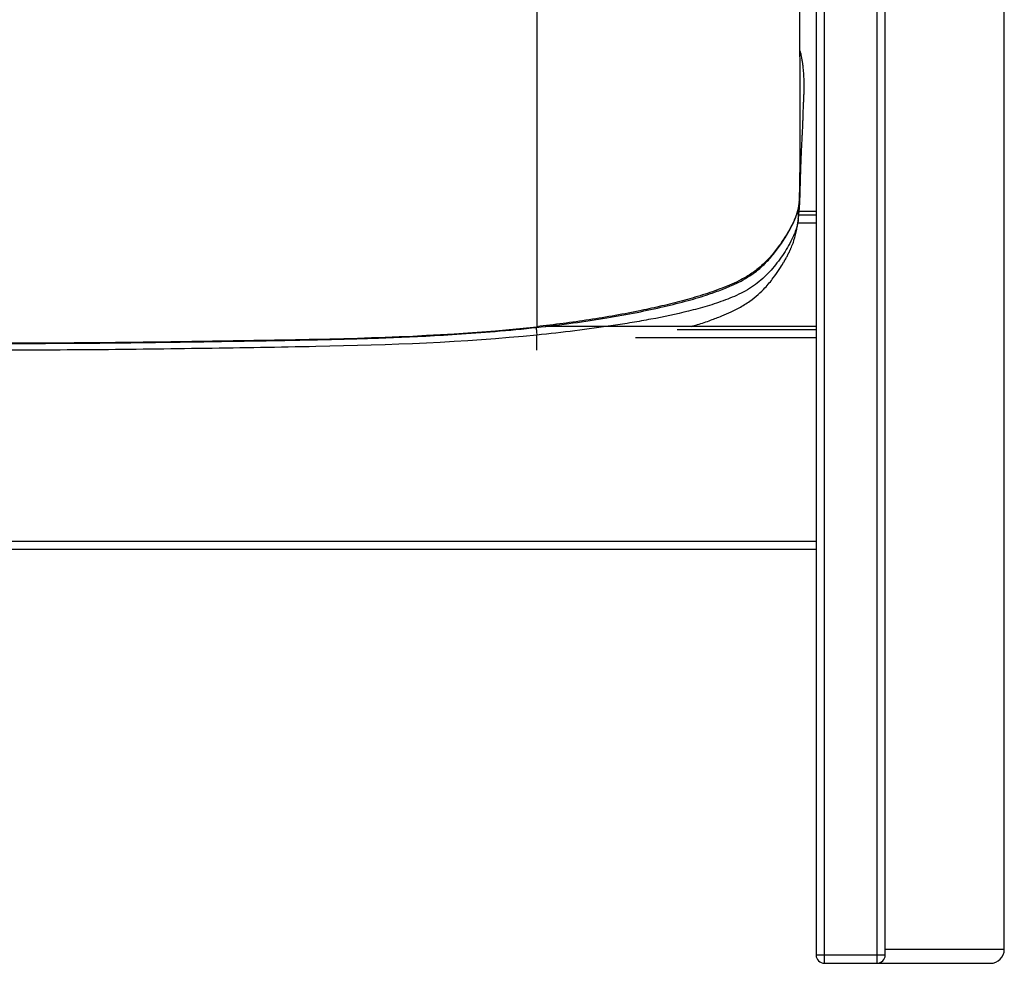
# Paper-space layout '_Back' of a CAD drawing. Header units: millimetres. Extents: x -905 to 905, y 0 to 682.
# Tile 12 of 17: x 452 to 808, y 0 to 341. Entities that reach past the tile are written whole.
import ezdxf

# ---------------------------------------------------------------- set-up
doc = ezdxf.new("R2010")
doc.units = ezdxf.units.MM

psp = doc.layouts.new('_Back')

# ---------------------------------------------------------------- linework, layer by layer
at = {"color": 7, "linetype": 'Continuous', "lineweight": 25}
for p, q in [((740, 426.15), (740, 3)), ((743, 0), (743, 426.5)), ((762, 426.47), (762, 0)), ((765, 3), (765, 426.25)), ((808, 5), (808, 425.45)), ((733.62, 270.38), (733.63, 270.41)), ((733.79, 270.41), (740, 270.41)), ((740, 271.58), (733.9, 271.58)), ((740, 271.57), (733.9, 271.57)), ((740, 267.41), (733.41, 267.41)), ((740, 230.08), (642.17, 230.08)), ((689.84, 228.91), (740, 228.91)), ((740, 230.07), (695.06, 230.07)), ((740, 225.91), (674.76, 225.91)), ((-740, 152.5), (740, 152.5)), ((740, 149.5), (-740, 149.5)), ((808, 5), (765, 5)), ((765, 3), (740, 3)), ((743, 0), (803, 0))]:
    psp.add_line(p, q, dxfattribs=at)
for centre, radius, start, end in [((803, 5), 5, 270, 0), ((743, 3), 3, 180, 270), ((762, 3), 3, 270, 0)]:
    psp.add_arc(centre, radius, start, end, dxfattribs=at)
for points, knots in [([(639.09, 606.95), (639.09, 606.36), (639.09, 605.77), (639.09, 604.57), (639.09, 602.76), (639.09, 598.44), (639.09, 594.59), (639.09, 586.72), (639.09, 581.26), (639.09, 572.92), (639.09, 568.72), (639.09, 563.78), (639.09, 561.49), (639.09, 560.56), (639.09, 560.33), (639.09, 560.27), (639.09, 560.26), (639.09, 560.24), (639.09, 560.23), (639.09, 560.18), (639.09, 559.96), (639.09, 559.03), (639.09, 546.87), (639.08, 534.96), (639.08, 521.69), (639.08, 519.07), (639.08, 513.93), (639.08, 511.4), (639.08, 503.97), (639.08, 499.18), (639.08, 489.71), (639.08, 485.02), (639.08, 477.89), (639.08, 475.5), (639.08, 470.64), (639.08, 468.18), (639.08, 455.69), (639.08, 445.14), (639.08, 431.44), (639.08, 428.67), (639.08, 423.09), (639.08, 420.28), (639.08, 411.77), (639.08, 406.02), (639.08, 394.4), (639.08, 388.53), (639.08, 379.68), (639.08, 376.71), (639.08, 373.73), (639.08, 373.71), (639.08, 373.7), (639.08, 373.68), (639.08, 373.65), (639.08, 373.56), (639.08, 373.4), (639.08, 373.08), (639.08, 372.43), (639.08, 371.13), (639.08, 364.09), (639.08, 357.39), (639.08, 345.37), (639.08, 339.31), (639.08, 330.1), (639.08, 327.01), (639.08, 320.79), (639.08, 317.65), (639.08, 301.9), (639.08, 289.21), (639.08, 275.64), (639.08, 273.04), (639.08, 268.12), (639.08, 265.81), (639.08, 259.3), (639.08, 255.48), (639.08, 252.05)], [0, 0, 0, 0, 0.007812, 0.007812, 0.015625, 0.03125, 0.0625, 0.0625, 0.125, 0.125, 0.15625, 0.171875, 0.179687, 0.181641, 0.182129, 0.182251, 0.182312, 0.182312, 0.182373, 0.182373, 0.182617, 0.183594, 0.1875, 0.25, 0.25, 0.265625, 0.265625, 0.28125, 0.28125, 0.3125, 0.3125, 0.34375, 0.34375, 0.359375, 0.359375, 0.375, 0.375, 0.4375, 0.4375, 0.453125, 0.453125, 0.46875, 0.46875, 0.5, 0.5, 0.53125, 0.53125, 0.546875, 0.546936, 0.546936, 0.546997, 0.546997, 0.547119, 0.547363, 0.547852, 0.548828, 0.550781, 0.554688, 0.5625, 0.625, 0.625, 0.6875, 0.6875, 0.71875, 0.71875, 0.75, 0.75, 0.875, 0.875, 0.90625, 0.90625, 0.9375, 0.9375, 1, 1, 1, 1]), ([(733.95, 275.06), (733.97, 275.55), (734.03, 276.93), (734.11, 280.11), (734.19, 284.61), (734.24, 290.04), (734.26, 295.74), (734.26, 301.52), (734.25, 307.15), (734.24, 312.39), (734.22, 317.07), (734.21, 321.03), (734.2, 324.3), (734.2, 326.93), (734.19, 329.18), (734.18, 331.14), (734.18, 333.05), (734.17, 335.36), (734.16, 338.35), (734.14, 342.24), (734.12, 346.9), (734.09, 352.35), (734.06, 358.61), (734.02, 365.71), (733.98, 373.64), (733.94, 380.39), (733.91, 386.11), (733.89, 391.39), (733.86, 398.05), (733.83, 405.69), (733.8, 413.52), (733.77, 424.43), (733.77, 432.76), (733.77, 438.41)], [0, 0, 0, 0, 0.018108, 0.050397, 0.091184, 0.130777, 0.169794, 0.208019, 0.244364, 0.277642, 0.306786, 0.331173, 0.350374, 0.366374, 0.379251, 0.391044, 0.401734, 0.413464, 0.431912, 0.454627, 0.481684, 0.513163, 0.549135, 0.589656, 0.634754, 0.684422, 0.704124, 0.73175, 0.773615, 0.816583, 0.86051, 0.905228, 1, 1, 1, 1]), ([(694.85, 230.08), (695.63, 230.29), (698.01, 230.96), (701.7, 232.23), (705.75, 233.77), (709.19, 235.25), (712.64, 236.97), (715.96, 239), (719.07, 241.47), (721.94, 244.31), (724.54, 247.5), (726.75, 250.72), (728.01, 252.76), (728.68, 253.9), (728.99, 254.45), (729.32, 255.05), (729.62, 255.62), (729.88, 256.12), (730.08, 256.52), (730.22, 256.79), (730.36, 257.07), (730.49, 257.34), (730.61, 257.59), (730.77, 257.95), (730.96, 258.36), (731.21, 258.94), (731.46, 259.57), (731.73, 260.3), (731.9, 260.87), (732.43, 262.55), (732.82, 264.17), (733.13, 265.7), (733.32, 266.85), (733.45, 267.67), (733.56, 268.48), (733.67, 269.28), (733.75, 270.05), (733.85, 270.97), (733.93, 271.95), (734.04, 273.42), (734.15, 275.25), (734.23, 277.3), (734.28, 279.21), (734.32, 280.97), (734.36, 282.56), (734.4, 283.98), (734.44, 285.3), (734.48, 286.68), (734.53, 288.11), (734.59, 289.59), (734.64, 291), (734.7, 292.41), (734.77, 293.92), (734.86, 295.61), (734.95, 297.33), (735.04, 299.05), (735.13, 300.74), (735.21, 302.51), (735.27, 304.29), (735.33, 306.06), (735.38, 307.77), (735.44, 309.37), (735.51, 310.89), (735.58, 312.32), (735.64, 313.75), (735.69, 315.18), (735.72, 317.12), (735.68, 319.48), (735.55, 321.7), (735.39, 323.39), (735.28, 324.41), (735.1, 325.71), (734.83, 327.25), (734.58, 328.46), (734.28, 329.46), (734.19, 329.77)], [0, 0, 0, 0, 0.004962, 0.015248, 0.024052, 0.031679, 0.038352, 0.047841, 0.055798, 0.06315, 0.073573, 0.083028, 0.091776, 0.096107, 0.100416, 0.103996, 0.106757, 0.108778, 0.109556, 0.110218, 0.110817, 0.111418, 0.112087, 0.11287, 0.114892, 0.117622, 0.123531, 0.131536, 0.141553, 0.15265, 0.171002, 0.190396, 0.199359, 0.208488, 0.217762, 0.227157, 0.236644, 0.246063, 0.260392, 0.277906, 0.307398, 0.334832, 0.360441, 0.384436, 0.40703, 0.428469, 0.448644, 0.467606, 0.49063, 0.512192, 0.532307, 0.5513, 0.572178, 0.595639, 0.621677, 0.643939, 0.667784, 0.693206, 0.719634, 0.745183, 0.769156, 0.790996, 0.808355, 0.824237, 0.839427, 0.854647, 0.87056, 0.9037, 0.936836, 0.948943, 0.962102, 0.97251, 0.982581, 0.994417, 1, 1, 1, 1]), ([(639.1, 229.7), (643.5, 230.21), (651.95, 231.19), (664.03, 233.05), (674.98, 235.04), (684.79, 237.11), (693.45, 239.29), (700.44, 241.38), (706.03, 243.37), (710.17, 245.08), (713.76, 246.88), (716.96, 248.84), (720.16, 251.34), (723.25, 254.46), (726.19, 258.09), (728.7, 261.79), (730.76, 265.37), (732.03, 268.02), (732.8, 269.96), (733.19, 271.13), (733.51, 272.28), (733.81, 273.61), (733.9, 274.56), (733.96, 275.12)], [0, 0, 0, 0, 0.1178671, 0.2260844, 0.324642, 0.4135297, 0.4926123, 0.5617912, 0.6073167, 0.6502775, 0.680988, 0.7138419, 0.7498539, 0.7889949, 0.8304768, 0.8742147, 0.9079399, 0.9406084, 0.9526253, 0.9636284, 0.973811, 0.9845214, 1, 1, 1, 1]), ([(733.95, 275.06), (733.92, 274.68), (733.83, 273.75), (733.51, 272.3), (733, 270.66), (732.32, 268.95), (731.14, 266.39), (729.3, 263.09), (726.73, 259.21), (723.81, 255.49), (720.54, 252.09), (716.87, 249.21), (712.09, 246.39), (706.1, 243.83), (698.99, 241.37), (691.7, 239.27), (684.31, 237.43), (673.12, 235), (658.07, 232.27), (645.43, 230.74), (639.1, 229.97)], [0, 0, 0, 0, 0.0108005, 0.0263508, 0.0409438, 0.0577758, 0.0765859, 0.1173676, 0.159512, 0.2017938, 0.2441981, 0.2856735, 0.3260002, 0.3916234, 0.4586482, 0.5259218, 0.5934863, 0.6611893, 0.8305261, 1, 1, 1, 1]), ([(733.59, 269), (733.6, 269.22), (733.63, 269.72), (733.64, 270.74), (733.51, 271.53), (733.43, 272.03)], [0, 0, 0, 0, 0.209428, 0.501804, 1, 1, 1, 1]), ([(733.58, 268.97), (733.49, 267.81), (733.24, 266.67), (732.73, 265.01), (732.53, 264.46), (732.11, 263.39), (731.89, 262.87), (731.17, 261.32), (730.65, 260.32), (729.54, 258.35), (728.95, 257.39), (727.09, 254.56), (725.75, 252.75), (723.56, 250.19), (722.79, 249.36), (721.19, 247.77), (720.34, 246.99), (718.55, 245.53), (717.62, 244.85), (715.68, 243.58), (714.68, 243), (711.61, 241.37), (709.46, 240.45), (706.19, 239.23), (705.09, 238.84), (702.89, 238.1), (701.79, 237.75), (698.46, 236.75), (696.22, 236.14), (689.47, 234.46), (684.92, 233.52), (678.09, 232.25), (675.81, 231.85), (671.24, 231.09), (659.82, 229.29), (648.33, 227.9), (639.11, 226.96)], [0, 0, 0, 0, 0.03125, 0.03125, 0.046875, 0.046875, 0.0625, 0.0625, 0.09375, 0.09375, 0.125, 0.125, 0.1875, 0.1875, 0.21875, 0.21875, 0.25, 0.25, 0.28125, 0.28125, 0.3125, 0.3125, 0.375, 0.375, 0.40625, 0.40625, 0.4375, 0.4375, 0.5, 0.5, 0.625, 0.625, 0.6875, 0.6875, 0.75, 1, 1, 1, 1]), ([(639.08, 252.05), (639.08, 247.41), (639.09, 243.46), (639.09, 238), (639.09, 236.26), (639.1, 232.95), (639.1, 231.39), (639.1, 229.97)], [0, 0, 0, 0, 0.5, 0.5, 0.75, 0.75, 1, 1, 1, 1]), ([(0, 223.98), (106.56, 223.98), (213.11, 223.97), (332.99, 224), (346.31, 224.01), (372.94, 224.02), (386.26, 224.03), (412.9, 224.04), (432.88, 224.05), (452.86, 224.11), (466.18, 224.17), (472.84, 224.21), (492.81, 224.37), (506.13, 224.57), (526.11, 224.88), (532.77, 224.99), (546.08, 225.22), (552.74, 225.35), (586.03, 226.06), (612.64, 227.07), (639.1, 229.97)], [0, 0, 0, 0, 0.5, 0.5, 0.5625, 0.5625, 0.625, 0.625, 0.6875, 0.71875, 0.71875, 0.75, 0.75, 0.8125, 0.8125, 0.84375, 0.84375, 0.875, 0.875, 1, 1, 1, 1]), ([(0, 223.78), (4.07, 223.78), (11.89, 223.78), (23.16, 223.78), (33.51, 223.78), (42.94, 223.78), (51.39, 223.78), (58.89, 223.78), (65.45, 223.78), (71.28, 223.78), (81.36, 223.78), (96.16, 223.78), (132.99, 223.77), (205.88, 223.78), (299.19, 223.77), (395.75, 223.84), (455.77, 223.82), (494.69, 224.2), (512.25, 224.45), (529.1, 224.72), (541.92, 224.93), (551.36, 225.11), (558.27, 225.25), (566.39, 225.43), (575.73, 225.67), (586.22, 226.03), (597.84, 226.52), (610.57, 227.24), (624.46, 228.23), (634.09, 229.19), (639.1, 229.7)], [0, 0, 0, 0, 0.019082, 0.036718, 0.052906, 0.067647, 0.080941, 0.092589, 0.102841, 0.1117, 0.119978, 0.150134, 0.181169, 0.292821, 0.492198, 0.619075, 0.745953, 0.773865, 0.801751, 0.828344, 0.852973, 0.861885, 0.872676, 0.885384, 0.900007, 0.916543, 0.934642, 0.954583, 0.976365, 1, 1, 1, 1]), ([(638.89, 229.68), (638.91, 229.49), (638.99, 228.68), (639.08, 227.62), (639.1, 227.17), (639.11, 226.96)], [0, 0, 0, 0, 0.14108, 0.586032, 1, 1, 1, 1]), ([(639.1, 229.97), (639.11, 229.87), (639.11, 229.7), (639.1, 229.71), (639.1, 229.72)], [0, 0, 0, 0, 0.551475, 1, 1, 1, 1]), ([(639.11, 226.96), (612.58, 224.24), (585.97, 223.35), (546.02, 222.53), (532.71, 222.32), (506.07, 221.92), (492.76, 221.74), (472.78, 221.58), (466.12, 221.55), (452.8, 221.49), (432.83, 221.43), (412.85, 221.43), (386.21, 221.41), (372.9, 221.4), (346.26, 221.39), (332.94, 221.38), (213.08, 221.35), (106.54, 221.36), (0, 221.36)], [0, 0, 0, 0, 0.125, 0.125, 0.1875, 0.1875, 0.25, 0.25, 0.28125, 0.28125, 0.3125, 0.375, 0.375, 0.4375, 0.4375, 0.5, 0.5, 1, 1, 1, 1]), ([(639.12, 221.47), (639.12, 221.59), (639.12, 221.87), (639.12, 222.96), (639.12, 224.6), (639.11, 226.19), (639.11, 226.96)], [0, 0, 0, 0, 0.221287, 0.503063, 0.761732, 1, 1, 1, 1])]:
    psp.add_open_spline(points, degree=3, knots=knots, dxfattribs=at)

doc.saveas('drawing.dxf')
